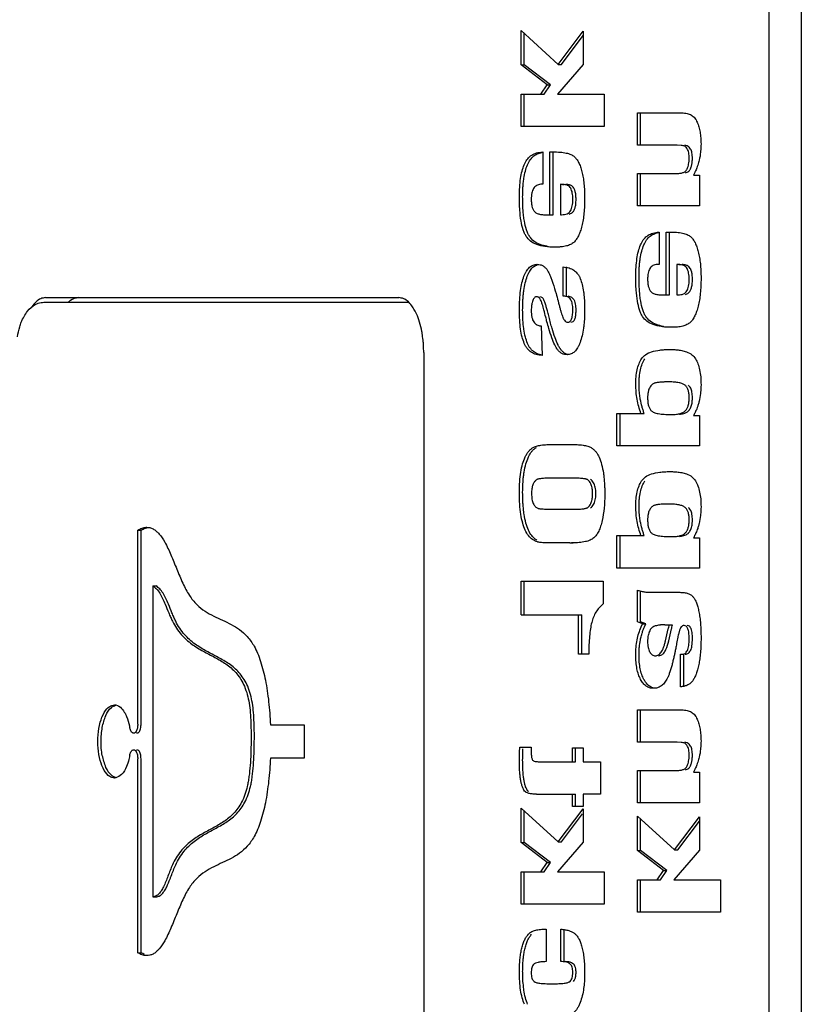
# Model space of a CAD drawing. Header units: millimetres. Extents: x 0 to 111311, y -48878 to -25280.
# Tile 222 of 244: x 106331.84 to 106336.11, y -28132.08 to -28126.7. Entities that reach past the tile are written whole.
import ezdxf

# ---------------------------------------------------------------- set-up
doc = ezdxf.new("R2010")
doc.units = ezdxf.units.MM

# ---------------------------------------------------------------- blocks, each defined once
blk = doc.blocks.new('A$C240905DC')
at = {"color": 7, "linetype": 'Continuous'}
for p, q in [((137.106, 1991.028), (137.106, 1431.028)), ((138.888, 1991.028), (138.888, 1431.028)), ((149.028, 1823.087), (149.028, 1821.274)), ((150.383, 1821.28), (149.028, 1823.087)), ((150.204, 1821.28), (149.028, 1822.849)), ((152.415, 1823.126), (150.383, 1821.28)), ((152.237, 1821.254), (152.237, 1822.964)), ((152.415, 1821.254), (152.415, 1823.126)), ((149.028, 1821.274), (150.43, 1819.651)), ((150.383, 1821.28), (150.204, 1821.28)), ((150.811, 1820.155), (152.237, 1821.254)), ((150.989, 1820.155), (152.415, 1821.254)), ((152.415, 1821.254), (152.237, 1821.254)), ((150.989, 1820.155), (150.811, 1820.155)), ((151.149, 1819.651), (150.811, 1820.155)), ((151.327, 1819.651), (150.989, 1820.155)), ((150.43, 1819.651), (147.875, 1819.651)), ((147.875, 1819.651), (147.875, 1817.877)), ((152.415, 1819.651), (151.149, 1819.651)), ((152.237, 1817.877), (152.237, 1819.651)), ((152.415, 1817.877), (152.415, 1819.651)), ((146.059, 1818.627), (143.629, 1818.627)), ((145.881, 1816.854), (145.881, 1818.627)), ((146.059, 1816.854), (146.059, 1818.627)), ((147.875, 1817.877), (152.415, 1817.877)), ((143.661, 1816.847), (143.884, 1816.854)), ((143.884, 1816.854), (146.059, 1816.854)), ((150.659, 1813.06), (150.659, 1816.496)), ((150.837, 1816.496), (150.674, 1816.496)), ((150.837, 1813.06), (150.837, 1816.496)), ((151.336, 1816.483), (151.218, 1816.496)), ((151.218, 1816.496), (151.218, 1814.723)), ((146.059, 1815.316), (143.902, 1815.316)), ((145.881, 1813.542), (145.881, 1815.316)), ((146.059, 1813.542), (146.059, 1815.316)), ((142.99, 1815.231), (142.672, 1815.231)), ((142.672, 1815.231), (142.672, 1813.542)), ((150.148, 1814.716), (150.077, 1814.716)), ((150.255, 1814.723), (150.255, 1813.06)), ((151.218, 1814.723), (151.336, 1814.723)), ((142.672, 1813.542), (146.059, 1813.542)), ((150.255, 1813.06), (150.204, 1813.06)), ((150.837, 1813.06), (150.659, 1813.06)), ((144.303, 1808.679), (144.303, 1812.115)), ((144.481, 1812.115), (144.318, 1812.115)), ((144.481, 1808.679), (144.481, 1812.115)), ((144.98, 1812.102), (144.862, 1812.115)), ((144.862, 1812.115), (144.862, 1810.342)), ((143.792, 1810.335), (143.721, 1810.335)), ((143.899, 1810.342), (143.899, 1808.679)), ((144.862, 1810.342), (144.98, 1810.342)), ((149.934, 1808.61), (149.934, 1810.207)), ((150.112, 1808.61), (150.112, 1810.207)), ((143.899, 1808.679), (143.848, 1808.679)), ((144.481, 1808.679), (144.303, 1808.679)), ((150.014, 1808.604), (150.112, 1808.61)), ((178.474, 1808.278), (158.548, 1808.278)), ((178.385, 1808.528), (159.09, 1808.528)), ((151.307, 1806.987), (151.262, 1805.371)), ((157.729, 1805.528), (157.729, 1763.028)), ((142.996, 1802.083), (142.672, 1802.083)), ((142.672, 1802.083), (142.672, 1800.42)), ((147.173, 1802.194), (145.685, 1802.194)), ((146.995, 1800.42), (146.995, 1802.194)), ((147.173, 1800.42), (147.173, 1802.194)), ((142.672, 1800.42), (147.173, 1800.42)), ((150.608, 1800.508), (149.753, 1800.508)), ((149.753, 1798.669), (150.608, 1798.669)), ((150.608, 1796.961), (149.753, 1796.961)), ((142.996, 1795.407), (142.672, 1795.407)), ((142.672, 1795.407), (142.672, 1793.745)), ((147.173, 1795.519), (145.685, 1795.519)), ((146.995, 1793.745), (146.995, 1795.519)), ((147.173, 1793.745), (147.173, 1795.519)), ((173.348, 1795.82), (173.169, 1795.82)), ((173.169, 1785.22), (173.169, 1795.82)), ((173.348, 1785.22), (173.348, 1795.82)), ((149.753, 1795.122), (149.575, 1795.122)), ((149.753, 1795.122), (150.608, 1795.128)), ((150.608, 1795.128), (151.137, 1795.135)), ((151.137, 1795.135), (151.223, 1795.135)), ((142.672, 1793.745), (147.173, 1793.745)), ((152.415, 1793.034), (147.931, 1793.034)), ((147.931, 1793.034), (147.931, 1791.791)), ((152.237, 1791.195), (152.237, 1793.034)), ((152.415, 1791.195), (152.415, 1793.034)), ((172.53, 1792.77), (172.352, 1792.77)), ((172.53, 1792.77), (172.53, 1775.77)), ((145.251, 1792.423), (143.742, 1792.423)), ((145.881, 1790.8), (145.881, 1792.487)), ((146.059, 1790.8), (146.059, 1792.541)), ((152.415, 1791.195), (149.096, 1791.195)), ((149.096, 1789.036), (149.096, 1791.195)), ((149.274, 1789.036), (149.274, 1791.195)), ((144.553, 1790.649), (144.137, 1790.649)), ((145.593, 1790.708), (145.881, 1790.8)), ((145.771, 1790.708), (145.593, 1790.708)), ((145.673, 1790.532), (145.593, 1790.708)), ((145.771, 1790.708), (146.059, 1790.8)), ((145.851, 1790.532), (145.771, 1790.708)), ((144.345, 1789.772), (144.193, 1790.42)), ((144.523, 1789.772), (144.371, 1790.42)), ((143.519, 1787.259), (143.519, 1789.033)), ((143.697, 1789.033), (143.632, 1789.033)), ((143.697, 1787.259), (143.697, 1789.033)), ((148.713, 1789.036), (149.274, 1789.036)), ((146.059, 1785.996), (143.629, 1785.996)), ((145.881, 1784.223), (145.881, 1785.996)), ((146.059, 1784.223), (146.059, 1785.996)), ((166.103, 1785.175), (164.268, 1785.175)), ((164.268, 1785.175), (164.268, 1783.366)), ((143.661, 1784.216), (143.884, 1784.223)), ((143.884, 1784.223), (146.059, 1784.223)), ((149.61, 1783.924), (149.028, 1783.924)), ((149.028, 1783.924), (149.028, 1783.165)), ((149.432, 1783.165), (149.432, 1783.924)), ((149.61, 1783.165), (149.61, 1783.924)), ((152.483, 1783.957), (151.853, 1783.957)), ((149.028, 1783.165), (148.08, 1783.165)), ((148.08, 1783.165), (148.08, 1781.392)), ((151.47, 1783.165), (149.432, 1783.165)), ((164.268, 1783.366), (166.103, 1783.366)), ((173.169, 1772.72), (173.169, 1783.32)), ((173.348, 1772.72), (173.348, 1783.32)), ((142.99, 1782.6), (142.672, 1782.6)), ((142.672, 1782.6), (142.672, 1780.911)), ((146.059, 1782.685), (143.902, 1782.685)), ((145.881, 1780.911), (145.881, 1782.685)), ((146.059, 1780.911), (146.059, 1782.685)), ((148.08, 1781.392), (149.028, 1781.392)), ((149.028, 1781.392), (149.028, 1780.724)), ((151.574, 1781.392), (149.432, 1781.392)), ((149.432, 1780.724), (149.432, 1781.392)), ((149.61, 1780.724), (149.61, 1781.392)), ((142.672, 1780.911), (146.059, 1780.911)), ((149.028, 1780.724), (149.61, 1780.724)), ((149.028, 1780.587), (149.028, 1778.774)), ((150.383, 1778.78), (149.028, 1780.587)), ((150.204, 1778.78), (149.057, 1780.309)), ((152.415, 1780.626), (150.383, 1778.78)), ((152.237, 1778.754), (152.237, 1780.464)), ((152.415, 1778.754), (152.415, 1780.626)), ((142.672, 1780.145), (142.672, 1778.333)), ((144.027, 1778.339), (142.672, 1780.145)), ((143.849, 1778.339), (142.672, 1779.908)), ((146.059, 1780.185), (144.027, 1778.339)), ((145.881, 1778.313), (145.881, 1780.023)), ((146.059, 1778.313), (146.059, 1780.185)), ((149.028, 1778.774), (150.43, 1777.151)), ((150.383, 1778.78), (150.204, 1778.78)), ((150.811, 1777.655), (152.237, 1778.754)), ((150.989, 1777.655), (152.415, 1778.754)), ((152.415, 1778.754), (152.237, 1778.754)), ((142.672, 1778.333), (144.074, 1776.71)), ((144.027, 1778.339), (143.849, 1778.339)), ((144.455, 1777.214), (145.881, 1778.313)), ((144.633, 1777.214), (146.059, 1778.313)), ((146.059, 1778.313), (145.881, 1778.313)), ((150.989, 1777.655), (150.811, 1777.655)), ((151.149, 1777.151), (150.811, 1777.655)), ((151.327, 1777.151), (150.989, 1777.655)), ((144.633, 1777.214), (144.455, 1777.214)), ((144.793, 1776.71), (144.455, 1777.214)), ((144.972, 1776.71), (144.633, 1777.214)), ((150.43, 1777.151), (147.875, 1777.151)), ((147.875, 1777.151), (147.875, 1775.377)), ((152.415, 1777.151), (151.149, 1777.151)), ((152.237, 1775.377), (152.237, 1777.151)), ((152.415, 1775.377), (152.415, 1777.151)), ((144.074, 1776.71), (141.519, 1776.71)), ((141.519, 1776.71), (141.519, 1774.936)), ((146.059, 1776.71), (144.793, 1776.71)), ((145.881, 1774.936), (145.881, 1776.71)), ((146.059, 1774.936), (146.059, 1776.71)), ((172.53, 1775.77), (172.352, 1775.77)), ((141.519, 1774.936), (146.059, 1774.936)), ((147.875, 1775.377), (152.415, 1775.377)), ((150.065, 1772.236), (150.065, 1774.009)), ((150.243, 1772.236), (150.243, 1774.009)), ((151.134, 1774.009), (151.048, 1774.009)), ((151.048, 1774.009), (151.048, 1772.236)), ((150.189, 1772.236), (150.243, 1772.236)), ((173.348, 1772.72), (173.169, 1772.72))]:
    blk.add_line(p, q, dxfattribs=at)
for points in [[(143.629, 1818.627), (143.343, 1818.595), (143.109, 1818.5), (142.926, 1818.342), (142.854, 1818.24), (142.795, 1818.122)], [(142.795, 1818.122), (142.702, 1817.86), (142.636, 1817.574), (142.596, 1817.265), (142.583, 1816.932)], [(142.583, 1816.932), (142.603, 1816.533)], [(142.603, 1816.533), (142.608, 1816.48), (142.685, 1816.047), (142.764, 1815.767)], [(143.052, 1816.14), (143.078, 1816.44), (143.15, 1816.649), (143.228, 1816.75)], [(143.228, 1816.75), (143.278, 1816.789), (143.406, 1816.838)], [(143.23, 1816.14), (143.237, 1816.306), (143.258, 1816.448), (143.292, 1816.569), (143.339, 1816.667), (143.4, 1816.744), (143.474, 1816.799), (143.561, 1816.834), (143.661, 1816.847)], [(143.406, 1816.838), (143.483, 1816.847)], [(150.674, 1816.496), (150.272, 1816.48), (149.945, 1816.433), (149.693, 1816.355), (149.595, 1816.305), (149.515, 1816.248)], [(152.067, 1815.788), (151.913, 1816.064), (151.711, 1816.273), (151.459, 1816.413), (151.214, 1816.477)], [(152.245, 1815.788), (152.091, 1816.064), (151.889, 1816.273), (151.637, 1816.413), (151.336, 1816.483)], [(143.054, 1816.069), (143.052, 1816.14)], [(143.117, 1815.684), (143.1, 1815.745), (143.064, 1815.934), (143.054, 1816.069)], [(143.34, 1815.564), (143.293, 1815.692), (143.259, 1815.83), (143.238, 1815.979), (143.23, 1816.14)], [(149.515, 1816.248), (149.383, 1816.103), (149.268, 1815.915), (149.169, 1815.683), (149.087, 1815.41)], [(142.764, 1815.767), (142.812, 1815.631), (142.905, 1815.405)], [(142.905, 1815.405), (142.925, 1815.362)], [(142.925, 1815.362), (142.99, 1815.231)], [(143.162, 1815.564), (143.117, 1815.684)], [(143.187, 1815.518), (143.162, 1815.564)], [(143.437, 1815.349), (143.258, 1815.437), (143.187, 1815.518)], [(143.902, 1815.316), (143.795, 1815.319), (143.698, 1815.331), (143.537, 1815.376), (143.417, 1815.454), (143.374, 1815.505), (143.34, 1815.564)], [(149.087, 1815.41), (149.023, 1815.099), (148.976, 1814.757), (148.948, 1814.383), (148.939, 1813.977)], [(152.291, 1814.794), (152.26, 1815.043), (152.179, 1815.448), (152.067, 1815.788)], [(152.504, 1814.042), (152.487, 1814.575), (152.438, 1815.043), (152.357, 1815.448), (152.245, 1815.788)], [(149.524, 1814.507), (149.614, 1814.614), (149.759, 1814.688), (149.97, 1814.716)], [(150.104, 1814.715), (150.148, 1814.716)], [(150.148, 1814.716), (150.186, 1814.717), (150.255, 1814.723)], [(151.336, 1814.723), (151.459, 1814.703), (151.564, 1814.66), (151.654, 1814.593), (151.727, 1814.502), (151.783, 1814.387), (151.824, 1814.248), (151.848, 1814.085), (151.854, 1814)], [(152.322, 1814.313), (152.309, 1814.575), (152.291, 1814.794)], [(149.408, 1813.898), (149.423, 1814.159), (149.462, 1814.356), (149.48, 1814.411)], [(149.48, 1814.411), (149.501, 1814.461)], [(149.501, 1814.461), (149.524, 1814.507)], [(149.586, 1813.898), (149.594, 1814.087), (149.615, 1814.251), (149.652, 1814.391), (149.702, 1814.507)], [(149.702, 1814.507), (149.774, 1814.597), (149.872, 1814.663), (149.996, 1814.703), (150.104, 1814.715)], [(152.326, 1814.042), (152.322, 1814.313)], [(148.939, 1813.977), (148.949, 1813.542), (148.978, 1813.142), (149.026, 1812.777), (149.093, 1812.445)], [(149.533, 1813.276), (149.465, 1813.437), (149.423, 1813.636), (149.408, 1813.898)], [(149.711, 1813.276), (149.657, 1813.396), (149.618, 1813.538), (149.594, 1813.705), (149.586, 1813.898)], [(151.856, 1813.898), (151.847, 1813.7), (151.839, 1813.637)], [(151.854, 1814), (151.856, 1813.898)], [(152.134, 1811.879), (152.221, 1812.042), (152.296, 1812.237), (152.412, 1812.716), (152.481, 1813.318), (152.498, 1813.665), (152.504, 1814.042)], [(152.275, 1813.008), (152.303, 1813.318), (152.32, 1813.659)], [(152.32, 1813.659), (152.32, 1813.665), (152.325, 1813.888)], [(152.325, 1813.888), (152.326, 1814.042)], [(149.791, 1813.089), (149.631, 1813.165), (149.533, 1813.276)], [(150.204, 1813.06), (150.036, 1813.074), (149.898, 1813.114), (149.789, 1813.182), (149.711, 1813.276)], [(151.702, 1813.263), (151.599, 1813.17), (151.448, 1813.105), (151.248, 1813.066), (151.001, 1813.054)], [(151.734, 1813.313), (151.702, 1813.263)], [(151.839, 1813.637), (151.818, 1813.529), (151.77, 1813.384), (151.734, 1813.313)], [(151.001, 1813.054), (150.929, 1813.055), (150.837, 1813.06)], [(151.956, 1811.879), (152.043, 1812.042), (152.118, 1812.237), (152.234, 1812.716), (152.275, 1813.008)], [(144.318, 1812.115), (143.916, 1812.1), (143.589, 1812.052), (143.337, 1811.975), (143.239, 1811.924), (143.159, 1811.867)], [(145.711, 1811.407), (145.557, 1811.683), (145.355, 1811.892), (145.103, 1812.032), (144.858, 1812.096)], [(145.889, 1811.407), (145.736, 1811.683), (145.533, 1811.892), (145.281, 1812.032), (144.98, 1812.102)], [(149.093, 1812.445), (149.178, 1812.153), (149.28, 1811.906), (149.398, 1811.705), (149.533, 1811.55)], [(143.159, 1811.867), (143.027, 1811.722), (142.912, 1811.534), (142.813, 1811.303), (142.731, 1811.029)], [(149.533, 1811.55), (149.706, 1811.434), (149.934, 1811.352), (150.218, 1811.303), (150.426, 1811.289)], [(150.558, 1811.287), (150.846, 1811.296), (151.108, 1811.324), (151.554, 1811.434), (151.896, 1811.619), (152.134, 1811.879)], [(150.996, 1811.334), (151.376, 1811.434), (151.718, 1811.619), (151.956, 1811.879)], [(142.731, 1811.029), (142.667, 1810.719), (142.62, 1810.376), (142.592, 1810.002), (142.583, 1809.596)], [(145.935, 1810.413), (145.904, 1810.662), (145.823, 1811.067), (145.711, 1811.407)], [(146.148, 1809.661), (146.132, 1810.194), (146.082, 1810.662), (146.001, 1811.067), (145.889, 1811.407)], [(150.426, 1811.289), (150.558, 1811.287)], [(145.966, 1809.932), (145.953, 1810.194), (145.935, 1810.413)], [(143.052, 1809.517), (143.067, 1809.779), (143.106, 1809.975), (143.124, 1810.03)], [(143.124, 1810.03), (143.145, 1810.08)], [(143.145, 1810.08), (143.168, 1810.126)], [(143.168, 1810.126), (143.258, 1810.233), (143.403, 1810.307), (143.614, 1810.335)], [(143.23, 1809.517), (143.238, 1809.706), (143.259, 1809.871), (143.296, 1810.01), (143.346, 1810.126)], [(143.346, 1810.126), (143.418, 1810.217), (143.516, 1810.282), (143.641, 1810.322), (143.748, 1810.334)], [(143.748, 1810.334), (143.792, 1810.335)], [(143.792, 1810.335), (143.83, 1810.336), (143.899, 1810.342)], [(144.98, 1810.342), (145.103, 1810.322), (145.208, 1810.279), (145.298, 1810.212), (145.371, 1810.121), (145.428, 1810.006), (145.468, 1809.867), (145.492, 1809.704), (145.498, 1809.619)], [(145.97, 1809.661), (145.966, 1809.932)], [(149.489, 1809.993), (149.328, 1809.832), (149.246, 1809.711), (149.179, 1809.572)], [(150.112, 1810.207), (149.793, 1810.149), (149.532, 1810.025), (149.489, 1809.993)], [(150.962, 1810.003), (150.896, 1809.881), (150.825, 1809.725), (150.751, 1809.535), (150.672, 1809.311), (150.504, 1808.76), (150.393, 1808.35)], [(151.012, 1810.076), (150.962, 1810.003)], [(151.529, 1810.351), (151.362, 1810.329), (151.211, 1810.263), (151.078, 1810.154), (151.012, 1810.076)], [(151.961, 1809.939), (151.937, 1809.98), (151.769, 1810.186), (151.574, 1810.309), (151.466, 1810.341), (151.464, 1810.341)], [(152.254, 1809.695), (152.188, 1809.848), (152.115, 1809.98), (151.948, 1810.186), (151.752, 1810.309), (151.644, 1810.341), (151.529, 1810.351)], [(152.075, 1809.695), (152.01, 1809.848), (151.961, 1809.939)], [(142.583, 1809.596), (142.593, 1809.161), (142.622, 1808.761), (142.671, 1808.396), (142.737, 1808.064)], [(143.177, 1808.895), (143.109, 1809.056), (143.067, 1809.255), (143.052, 1809.517)], [(143.355, 1808.895), (143.301, 1809.015), (143.262, 1809.157), (143.238, 1809.324), (143.23, 1809.517)], [(145.5, 1809.517), (145.491, 1809.32), (145.483, 1809.257)], [(145.498, 1809.619), (145.5, 1809.517)], [(145.778, 1807.498), (145.865, 1807.662), (145.941, 1807.856), (146.056, 1808.335), (146.125, 1808.937), (146.142, 1809.284), (146.148, 1809.661)], [(145.964, 1809.278), (145.964, 1809.284), (145.969, 1809.507)], [(145.969, 1809.507), (145.97, 1809.661)], [(149.179, 1809.572), (149.074, 1809.245), (148.999, 1808.851), (148.985, 1808.744)], [(152.268, 1808.874), (152.262, 1808.916), (152.184, 1809.339), (152.075, 1809.695)], [(152.504, 1807.871), (152.488, 1808.426), (152.44, 1808.916), (152.362, 1809.339), (152.254, 1809.695)], [(143.436, 1808.708), (143.276, 1808.784), (143.177, 1808.895)], [(143.848, 1808.679), (143.68, 1808.693), (143.542, 1808.733), (143.433, 1808.801), (143.355, 1808.895)], [(145.346, 1808.882), (145.243, 1808.789), (145.092, 1808.724), (144.893, 1808.685), (144.645, 1808.673)], [(145.378, 1808.932), (145.346, 1808.882)], [(145.483, 1809.257), (145.462, 1809.148), (145.414, 1809.003), (145.378, 1808.932)], [(145.919, 1808.627), (145.947, 1808.937), (145.964, 1809.278)], [(152.292, 1808.656), (152.268, 1808.874)], [(144.645, 1808.673), (144.573, 1808.674), (144.481, 1808.679)], [(145.6, 1807.498), (145.687, 1807.662), (145.762, 1807.856), (145.878, 1808.335), (145.919, 1808.627)], [(148.985, 1808.744), (148.954, 1808.393), (148.939, 1807.871)], [(149.408, 1807.864), (149.434, 1808.179), (149.476, 1808.331)], [(149.476, 1808.331), (149.506, 1808.394), (149.633, 1808.539)], [(149.586, 1807.864), (149.593, 1808.036), (149.613, 1808.184), (149.647, 1808.309), (149.693, 1808.411), (149.754, 1808.491), (149.827, 1808.549), (149.914, 1808.586), (150.014, 1808.604)], [(149.633, 1808.539), (149.836, 1808.604)], [(150.373, 1808.272), (150.321, 1808.072)], [(150.393, 1808.35), (150.373, 1808.272)], [(151.076, 1808.17), (151.171, 1808.408), (151.271, 1808.536), (151.381, 1808.577)], [(151.255, 1808.17), (151.286, 1808.265), (151.32, 1808.347), (151.392, 1808.475), (151.472, 1808.552), (151.559, 1808.577)], [(151.559, 1808.577), (151.624, 1808.564), (151.682, 1808.524), (151.728, 1808.466)], [(151.728, 1808.466), (151.732, 1808.458), (151.757, 1808.41)], [(151.757, 1808.41), (151.775, 1808.367)], [(151.775, 1808.367), (151.811, 1808.253), (151.831, 1808.158)], [(152.322, 1808.154), (152.31, 1808.426), (152.292, 1808.656)], [(158.334, 1808.023), (158.547, 1808.279)], [(158.547, 1808.279), (158.569, 1808.3), (158.825, 1808.471), (159.09, 1808.528)], [(176.603, 1808.528), (177.024, 1808.381), (177.148, 1808.28)], [(178.385, 1808.528), (178.651, 1808.471), (178.906, 1808.3)], [(178.634, 1808.264), (178.474, 1808.278)], [(178.792, 1808.224), (178.634, 1808.264)], [(178.906, 1808.3), (179.138, 1808.028)], [(142.737, 1808.064), (142.822, 1807.772), (142.924, 1807.525), (143.042, 1807.324), (143.177, 1807.169)], [(148.939, 1807.871), (148.951, 1807.393)], [(149.41, 1807.746), (149.408, 1807.864)], [(149.687, 1807.183), (149.562, 1807.229), (149.48, 1807.349), (149.428, 1807.549), (149.41, 1807.746)], [(149.866, 1807.183), (149.801, 1807.194), (149.744, 1807.225), (149.657, 1807.352), (149.626, 1807.447), (149.604, 1807.564), (149.591, 1807.703), (149.586, 1807.864)], [(150.321, 1808.072), (150.27, 1807.88), (150.222, 1807.713), (150.176, 1807.57), (150.131, 1807.45)], [(150.887, 1807.462), (150.957, 1807.74), (151.02, 1807.975), (151.076, 1808.17)], [(151.065, 1807.462), (151.166, 1807.857), (151.255, 1808.17)], [(151.831, 1808.158), (151.836, 1808.127), (151.851, 1807.989), (151.852, 1807.974)], [(151.852, 1807.974), (151.856, 1807.838)], [(151.856, 1807.838), (151.853, 1807.717)], [(152.237, 1806.025), (152.354, 1806.376), (152.437, 1806.801), (152.487, 1807.299), (152.504, 1807.871)], [(152.264, 1806.84), (152.309, 1807.299), (152.326, 1807.871)], [(152.326, 1807.871), (152.322, 1808.154)], [(157.801, 1806.493), (157.832, 1806.676), (157.958, 1807.195), (158.127, 1807.65), (158.192, 1807.784)], [(158.192, 1807.784), (158.334, 1808.023)], [(179.371, 1807.795), (178.947, 1808.158), (178.792, 1808.224)], [(179.798, 1806.938), (179.711, 1807.186), (179.371, 1807.795)], [(144.202, 1806.906), (144.49, 1806.915), (144.752, 1806.943), (145.198, 1807.054), (145.54, 1807.238), (145.778, 1807.498)], [(144.64, 1806.953), (145.02, 1807.054), (145.362, 1807.238), (145.6, 1807.498)], [(148.951, 1807.393), (148.954, 1807.332), (148.988, 1806.956)], [(150.106, 1807.393), (150.074, 1807.332), (150.011, 1807.249), (149.942, 1807.2), (149.866, 1807.183)], [(150.131, 1807.45), (150.106, 1807.393)], [(150.416, 1805.684), (150.494, 1805.802), (150.573, 1805.949), (150.733, 1806.334), (150.897, 1806.838), (150.998, 1807.204)], [(150.803, 1807.141), (150.887, 1807.462)], [(150.998, 1807.204), (151.065, 1807.462)], [(151.81, 1807.413), (151.78, 1807.318), (151.72, 1807.199), (151.642, 1807.106), (151.587, 1807.063)], [(151.853, 1807.717), (151.848, 1807.638), (151.822, 1807.465), (151.81, 1807.413)], [(143.177, 1807.169), (143.35, 1807.053), (143.578, 1806.971), (143.862, 1806.922), (144.07, 1806.909)], [(144.07, 1806.909), (144.202, 1806.906)], [(148.988, 1806.956), (149.001, 1806.853), (149.079, 1806.433), (149.188, 1806.071)], [(150.362, 1805.884), (150.394, 1805.949), (150.555, 1806.334), (150.718, 1806.838), (150.803, 1807.141)], [(151.367, 1806.99), (151.307, 1806.987)], [(151.587, 1807.063), (151.548, 1807.04), (151.436, 1807), (151.367, 1806.99)], [(152.058, 1806.025), (152.175, 1806.376), (152.259, 1806.801), (152.264, 1806.84)], [(179.925, 1806.391), (179.798, 1806.938)], [(157.74, 1805.921), (157.755, 1806.113), (157.801, 1806.493)], [(143.635, 1805.639), (143.379, 1805.568), (143.08, 1805.409), (142.881, 1805.188)], [(144.276, 1805.695), (144.015, 1805.687), (143.778, 1805.663), (143.635, 1805.639)], [(145.83, 1805.191), (145.615, 1805.411), (145.284, 1805.568), (144.838, 1805.663), (144.572, 1805.687), (144.276, 1805.695)], [(149.188, 1806.071), (149.246, 1805.932)], [(149.246, 1805.932), (149.254, 1805.915), (149.326, 1805.78), (149.489, 1805.573), (149.678, 1805.451), (149.782, 1805.42), (149.792, 1805.418)], [(149.806, 1805.416), (149.867, 1805.427), (150.005, 1805.478), (150.128, 1805.564), (150.195, 1805.631)], [(149.892, 1805.41), (150.045, 1805.427), (150.183, 1805.478), (150.306, 1805.564), (150.416, 1805.684)], [(150.195, 1805.631), (150.237, 1805.684)], [(150.237, 1805.684), (150.297, 1805.772)], [(150.297, 1805.772), (150.316, 1805.802), (150.362, 1805.884)], [(151.262, 1805.371), (151.432, 1805.385), (151.589, 1805.419), (151.86, 1805.546), (152.076, 1805.748), (152.163, 1805.877), (152.237, 1806.025)], [(151.263, 1805.387), (151.41, 1805.419), (151.681, 1805.546), (151.772, 1805.616)], [(151.772, 1805.616), (151.897, 1805.748), (151.985, 1805.877), (152.058, 1806.025)], [(157.729, 1805.528), (157.74, 1805.921)], [(142.881, 1805.188), (142.751, 1804.91), (142.658, 1804.581), (142.602, 1804.199), (142.583, 1803.765)], [(145.966, 1803.983), (145.95, 1804.205), (145.891, 1804.583), (145.792, 1804.911), (145.652, 1805.191)], [(146.148, 1803.778), (146.129, 1804.205), (146.069, 1804.583), (145.97, 1804.911), (145.83, 1805.191)], [(149.792, 1805.418), (149.892, 1805.41)], [(145.97, 1803.778), (145.966, 1803.983)], [(142.583, 1803.765), (142.603, 1803.353)], [(143.052, 1803.064), (143.077, 1803.36), (143.149, 1803.579), (143.226, 1803.692)], [(143.226, 1803.692), (143.275, 1803.738)], [(143.23, 1803.064), (143.244, 1803.291), (143.286, 1803.48), (143.356, 1803.629), (143.453, 1803.738)], [(143.453, 1803.738), (143.591, 1803.817), (143.783, 1803.874), (144.028, 1803.91), (144.327, 1803.922)], [(144.327, 1803.922), (144.57, 1803.918)], [(144.57, 1803.918), (144.643, 1803.916), (144.892, 1803.897), (145.074, 1803.867), (145.14, 1803.847), (145.189, 1803.824)], [(145.189, 1803.824), (145.331, 1803.701), (145.426, 1803.529)], [(145.426, 1803.529), (145.459, 1803.421), (145.478, 1803.332)], [(145.863, 1802.194), (146.077, 1802.971), (146.148, 1803.778)], [(145.942, 1803.267), (145.958, 1803.439)], [(145.958, 1803.439), (145.967, 1803.609)], [(145.967, 1803.609), (145.97, 1803.778)], [(142.603, 1803.353), (142.609, 1803.298), (142.687, 1802.862), (142.709, 1802.776)], [(143.055, 1802.955), (143.052, 1803.064)], [(143.138, 1802.535), (143.075, 1802.762), (143.055, 1802.955)], [(143.424, 1802.359), (143.34, 1802.483), (143.279, 1802.642), (143.243, 1802.836), (143.23, 1803.064)], [(145.5, 1803.038), (145.488, 1802.811), (145.449, 1802.62), (145.385, 1802.465), (145.338, 1802.393)], [(145.478, 1803.332), (145.482, 1803.303), (145.496, 1803.176), (145.5, 1803.102)], [(145.5, 1803.102), (145.5, 1803.038)], [(145.806, 1802.567), (145.899, 1802.971), (145.942, 1803.267)], [(142.709, 1802.776), (142.765, 1802.594)], [(142.765, 1802.594), (142.816, 1802.457), (142.908, 1802.248)], [(143.246, 1802.359), (143.138, 1802.535)], [(143.26, 1802.344), (143.246, 1802.359)], [(143.76, 1802.154), (143.651, 1802.17), (143.401, 1802.246), (143.26, 1802.344)], [(144.196, 1802.142), (143.931, 1802.155), (143.714, 1802.196), (143.545, 1802.264), (143.424, 1802.359)], [(145.295, 1802.344), (145.233, 1802.296), (145.15, 1802.255), (145.044, 1802.22), (144.917, 1802.191), (144.599, 1802.154), (144.408, 1802.145), (144.196, 1802.142)], [(145.338, 1802.393), (145.295, 1802.344)], [(145.685, 1802.194), (145.75, 1802.382)], [(145.75, 1802.382), (145.806, 1802.567)], [(142.908, 1802.248), (142.935, 1802.195)], [(142.935, 1802.195), (142.996, 1802.083)], [(148.588, 1800.331), (148.454, 1800.233), (148.336, 1800.114), (148.234, 1799.972), (148.149, 1799.807)], [(149.753, 1800.508), (149.351, 1800.497), (149.022, 1800.464), (148.768, 1800.409), (148.669, 1800.373), (148.588, 1800.331)], [(151.749, 1800.342), (151.672, 1800.38), (151.576, 1800.413), (151.328, 1800.465), (151.006, 1800.497), (150.608, 1800.508)], [(152.01, 1799.82), (151.921, 1799.986), (151.819, 1800.129), (151.702, 1800.248), (151.571, 1800.342)], [(152.189, 1799.82), (152.1, 1799.986), (151.997, 1800.129), (151.88, 1800.248), (151.749, 1800.342)], [(148.149, 1799.807), (148.014, 1799.414), (147.917, 1798.94), (147.9, 1798.819)], [(152.255, 1798.945), (152.247, 1798.991), (152.149, 1799.441), (152.01, 1799.82)], [(152.504, 1797.877), (152.484, 1798.47), (152.426, 1798.991), (152.327, 1799.441), (152.189, 1799.82)], [(143.635, 1798.964), (143.379, 1798.893), (143.08, 1798.734), (142.881, 1798.512)], [(144.276, 1799.02), (144.015, 1799.012), (143.778, 1798.988), (143.635, 1798.964)], [(145.83, 1798.515), (145.615, 1798.735), (145.284, 1798.893), (144.838, 1798.988), (144.572, 1799.012), (144.276, 1799.02)], [(147.9, 1798.819), (147.859, 1798.386), (147.854, 1798.313)], [(148.401, 1798.303), (148.452, 1798.414), (148.522, 1798.508), (148.612, 1798.581)], [(148.579, 1798.303), (148.619, 1798.393), (148.668, 1798.47), (148.725, 1798.532), (148.79, 1798.581)], [(148.79, 1798.581), (148.836, 1798.601), (148.902, 1798.618), (148.99, 1798.633), (149.1, 1798.646), (149.383, 1798.663), (149.753, 1798.669)], [(150.608, 1798.669), (150.97, 1798.663), (151.248, 1798.646), (151.356, 1798.633), (151.442, 1798.618), (151.508, 1798.601), (151.553, 1798.582)], [(151.553, 1798.582), (151.62, 1798.533), (151.678, 1798.47), (151.727, 1798.393), (151.767, 1798.303)], [(152.285, 1798.715), (152.255, 1798.945)], [(152.326, 1797.877), (152.306, 1798.47), (152.285, 1798.715)], [(142.881, 1798.512), (142.751, 1798.234), (142.658, 1797.905), (142.602, 1797.524), (142.583, 1797.089)], [(145.966, 1797.308), (145.95, 1797.529), (145.891, 1797.907), (145.792, 1798.236), (145.652, 1798.515)], [(146.148, 1797.102), (146.129, 1797.529), (146.069, 1797.907), (145.97, 1798.236), (145.83, 1798.515)], [(147.843, 1798.04), (147.839, 1797.753)], [(147.854, 1798.313), (147.843, 1798.04)], [(148.327, 1797.812), (148.336, 1798.001), (148.361, 1798.162), (148.401, 1798.303)], [(148.505, 1797.812), (148.51, 1797.953), (148.524, 1798.082), (148.547, 1798.198), (148.579, 1798.303)], [(151.767, 1798.303), (151.798, 1798.198), (151.821, 1798.082), (151.834, 1797.956), (151.838, 1797.818)], [(147.839, 1797.753), (147.876, 1797.021), (147.984, 1796.339)], [(148.401, 1797.327), (148.36, 1797.469), (148.336, 1797.626), (148.327, 1797.812)], [(148.579, 1797.327), (148.547, 1797.431), (148.524, 1797.545), (148.51, 1797.672), (148.505, 1797.812)], [(151.493, 1795.169), (151.524, 1795.178), (151.785, 1795.306), (152.005, 1795.519), (152.185, 1795.819), (152.324, 1796.204), (152.424, 1796.676), (152.484, 1797.233), (152.504, 1797.877)], [(151.838, 1797.818), (151.833, 1797.655), (151.816, 1797.51), (151.787, 1797.383), (151.746, 1797.275)], [(152.319, 1797.486), (152.326, 1797.877)], [(142.583, 1797.089), (142.603, 1796.677)], [(143.052, 1796.389), (143.077, 1796.685), (143.149, 1796.903), (143.226, 1797.017)], [(143.226, 1797.017), (143.275, 1797.063)], [(143.23, 1796.389), (143.244, 1796.616), (143.286, 1796.804), (143.356, 1796.954), (143.453, 1797.063)], [(143.453, 1797.063), (143.591, 1797.141), (143.783, 1797.199), (144.028, 1797.234), (144.327, 1797.246)], [(144.327, 1797.246), (144.57, 1797.243)], [(144.57, 1797.243), (144.643, 1797.24), (144.892, 1797.222), (145.074, 1797.191), (145.14, 1797.172), (145.189, 1797.149)], [(145.189, 1797.149), (145.331, 1797.026), (145.426, 1796.854)], [(145.863, 1795.519), (146.077, 1796.296), (146.148, 1797.102)], [(145.97, 1797.102), (145.966, 1797.308)], [(145.967, 1796.933), (145.97, 1797.102)], [(148.612, 1797.044), (148.522, 1797.118), (148.453, 1797.214), (148.401, 1797.327)], [(148.79, 1797.044), (148.725, 1797.093), (148.668, 1797.157), (148.619, 1797.236), (148.579, 1797.327)], [(149.753, 1796.961), (149.385, 1796.966), (149.102, 1796.981), (148.992, 1796.993), (148.904, 1797.007), (148.836, 1797.024), (148.79, 1797.044)], [(151.497, 1797.019), (151.45, 1797.006), (151.384, 1796.994), (151.199, 1796.976), (150.94, 1796.965), (150.608, 1796.961)], [(151.746, 1797.275), (151.696, 1797.185), (151.637, 1797.113), (151.571, 1797.058), (151.497, 1797.019)], [(152.266, 1796.817), (152.306, 1797.233), (152.307, 1797.243)], [(152.307, 1797.243), (152.319, 1797.486)], [(142.603, 1796.677), (142.609, 1796.623), (142.687, 1796.187), (142.709, 1796.1)], [(145.426, 1796.854), (145.459, 1796.746), (145.478, 1796.657)], [(145.478, 1796.657), (145.482, 1796.628), (145.496, 1796.5), (145.5, 1796.426)], [(145.5, 1796.426), (145.5, 1796.363)], [(145.806, 1795.892), (145.899, 1796.296), (145.942, 1796.592)], [(145.942, 1796.592), (145.958, 1796.763)], [(145.958, 1796.763), (145.967, 1796.933)], [(151.672, 1795.357), (151.826, 1795.519), (152.006, 1795.819), (152.146, 1796.204), (152.246, 1796.676), (152.266, 1796.817)], [(142.709, 1796.1), (142.765, 1795.919)], [(142.765, 1795.919), (142.816, 1795.781), (142.908, 1795.572)], [(143.055, 1796.28), (143.052, 1796.389)], [(143.138, 1795.859), (143.075, 1796.087), (143.055, 1796.28)], [(143.424, 1795.683), (143.34, 1795.808), (143.279, 1795.967), (143.243, 1796.161), (143.23, 1796.389)], [(145.5, 1796.363), (145.488, 1796.136), (145.449, 1795.945), (145.385, 1795.789), (145.338, 1795.717)], [(145.75, 1795.707), (145.806, 1795.892)], [(147.984, 1796.339), (148.067, 1796.03), (148.171, 1795.77), (148.297, 1795.559), (148.442, 1795.397)], [(172.854, 1795.976), (172.698, 1795.958), (172.512, 1795.887), (172.339, 1795.767), (172.271, 1795.704)], [(173.169, 1795.82), (172.936, 1795.93), (172.785, 1795.968)], [(173.348, 1795.82), (173.114, 1795.93), (172.899, 1795.974), (172.854, 1795.976)], [(142.908, 1795.572), (142.935, 1795.519)], [(142.935, 1795.519), (142.996, 1795.407)], [(143.246, 1795.683), (143.138, 1795.859)], [(143.26, 1795.668), (143.246, 1795.683)], [(143.76, 1795.479), (143.651, 1795.494), (143.401, 1795.571), (143.26, 1795.668)], [(144.196, 1795.466), (143.931, 1795.48), (143.714, 1795.52), (143.545, 1795.588), (143.424, 1795.683)], [(145.295, 1795.669), (145.233, 1795.621), (145.15, 1795.579), (145.044, 1795.544), (144.917, 1795.516), (144.599, 1795.479), (144.408, 1795.469), (144.196, 1795.466)], [(145.338, 1795.717), (145.295, 1795.669)], [(145.685, 1795.519), (145.75, 1795.707)], [(148.442, 1795.397), (148.635, 1795.277), (148.901, 1795.191), (149.24, 1795.139), (149.575, 1795.123)], [(151.544, 1795.265), (151.606, 1795.306), (151.672, 1795.357)], [(172.271, 1795.704), (172.177, 1795.604), (171.88, 1795.168), (171.54, 1794.471), (171.219, 1793.692), (170.89, 1792.923), (170.715, 1792.57), (170.529, 1792.253), (170.122, 1791.752), (169.675, 1791.391), (169.203, 1791.12), (168.721, 1790.894), (168.244, 1790.663), (167.787, 1790.381), (167.365, 1790.001), (166.994, 1789.474), (166.808, 1789.089), (166.644, 1788.647), (166.38, 1787.618), (166.2, 1786.443), (166.141, 1785.817), (166.103, 1785.175)], [(149.575, 1795.123), (149.652, 1795.122)], [(151.223, 1795.135), (151.379, 1795.146), (151.493, 1795.169)], [(172.53, 1792.77), (172.326, 1792.607), (172.15, 1792.375), (171.994, 1792.092), (171.852, 1791.774), (171.658, 1791.296), (171.559, 1791.061), (171.455, 1790.837), (170.97, 1790.111), (170.397, 1789.593), (169.775, 1789.204), (169.142, 1788.867), (168.537, 1788.505), (168.001, 1788.039), (167.572, 1787.392), (167.289, 1786.485), (167.219, 1785.988), (167.179, 1785.443), (167.162, 1784.865), (167.161, 1784.27), (167.176, 1783.603), (167.211, 1782.957), (167.274, 1782.352), (167.317, 1782.071), (167.371, 1781.807), (167.68, 1780.948), (168.119, 1780.335), (168.652, 1779.891), (169.242, 1779.539), (169.853, 1779.203), (170.45, 1778.807), (170.996, 1778.272), (171.456, 1777.523), (171.581, 1777.226), (171.7, 1776.916), (171.945, 1776.328), (172.066, 1776.113), (172.201, 1775.941), (172.354, 1775.823), (172.53, 1775.77)], [(171.67, 1791.767), (171.674, 1791.774), (171.816, 1792.092), (171.971, 1792.375), (172.148, 1792.607), (172.352, 1792.77)], [(143.014, 1792.173), (142.919, 1792.03), (142.835, 1791.846), (142.762, 1791.621), (142.699, 1791.356)], [(143.742, 1792.423), (143.499, 1792.407), (143.297, 1792.36), (143.136, 1792.282), (143.014, 1792.173)], [(145.441, 1792.428), (145.251, 1792.423)], [(146.059, 1792.541), (145.892, 1792.489), (145.702, 1792.452), (145.488, 1792.43), (145.441, 1792.428)], [(147.931, 1791.791), (148.146, 1791.58), (148.322, 1791.339), (148.458, 1791.07), (148.556, 1790.771)], [(171.584, 1776.753), (171.522, 1776.916), (171.403, 1777.226), (171.278, 1777.523), (170.818, 1778.272), (170.272, 1778.807), (169.675, 1779.203), (169.064, 1779.539), (168.474, 1779.891), (167.941, 1780.335), (167.502, 1780.948), (167.193, 1781.807), (167.139, 1782.071), (167.095, 1782.352), (167.033, 1782.957), (166.998, 1783.603), (166.983, 1784.27), (166.983, 1784.865), (167.001, 1785.443), (167.041, 1785.988), (167.111, 1786.485), (167.394, 1787.392), (167.823, 1788.039), (168.359, 1788.505), (168.963, 1788.867), (169.596, 1789.204), (170.219, 1789.593), (170.792, 1790.111), (171.277, 1790.837), (171.381, 1791.061), (171.48, 1791.296), (171.67, 1791.767)], [(142.699, 1791.356), (142.648, 1791.053), (142.612, 1790.713), (142.59, 1790.336), (142.583, 1789.923)], [(143.15, 1790.488), (143.209, 1790.563), (143.335, 1790.61)], [(143.23, 1789.89), (143.235, 1790.058), (143.248, 1790.204), (143.27, 1790.328), (143.301, 1790.429), (143.39, 1790.565), (143.513, 1790.61)], [(143.513, 1790.61), (143.593, 1790.589), (143.664, 1790.527), (143.724, 1790.423), (143.751, 1790.355), (143.754, 1790.346)], [(144.193, 1790.42), (144.171, 1790.515), (144.137, 1790.649)], [(144.371, 1790.42), (144.349, 1790.515), (144.315, 1790.649)], [(144.553, 1790.649), (144.611, 1790.649)], [(144.611, 1790.649), (144.708, 1790.645), (144.774, 1790.64)], [(144.774, 1790.64), (144.824, 1790.635)], [(144.824, 1790.635), (144.848, 1790.632), (145.081, 1790.581), (145.25, 1790.498), (145.327, 1790.423)], [(145.739, 1790.375), (145.673, 1790.532)], [(146.148, 1789), (146.13, 1789.42), (146.075, 1789.816), (145.982, 1790.187), (145.851, 1790.532)], [(148.556, 1790.771), (148.626, 1790.427), (148.674, 1790.023), (148.703, 1789.56), (148.713, 1789.036)], [(143.052, 1789.89), (143.073, 1790.224), (143.105, 1790.376)], [(143.105, 1790.376), (143.126, 1790.436), (143.15, 1790.488)], [(143.754, 1790.346), (143.775, 1790.277)], [(143.775, 1790.277), (143.792, 1790.21)], [(143.792, 1790.21), (143.809, 1790.142)], [(143.809, 1790.142), (143.842, 1790)], [(143.842, 1790), (143.848, 1789.974), (143.917, 1789.622)], [(145.327, 1790.423), (145.355, 1790.381)], [(145.355, 1790.381), (145.413, 1790.256)], [(145.413, 1790.256), (145.419, 1790.241), (145.457, 1790.12)], [(145.457, 1790.12), (145.464, 1790.087), (145.491, 1789.917), (145.499, 1789.816)], [(145.843, 1790.053), (145.804, 1790.187), (145.739, 1790.375)], [(145.955, 1789.377), (145.952, 1789.42), (145.897, 1789.816), (145.843, 1790.053)], [(142.583, 1789.923), (142.591, 1789.505), (142.614, 1789.123), (142.652, 1788.778), (142.705, 1788.471)], [(143.186, 1789.184), (143.152, 1789.246), (143.08, 1789.495), (143.052, 1789.89)], [(143.632, 1789.033), (143.538, 1789.046), (143.456, 1789.086), (143.387, 1789.152), (143.331, 1789.246), (143.287, 1789.366), (143.256, 1789.513), (143.237, 1789.688), (143.23, 1789.89)], [(143.917, 1789.622), (143.968, 1789.35)], [(144.617, 1789.099), (144.502, 1789.292), (144.345, 1789.772)], [(145.076, 1788.948), (144.907, 1788.999), (144.758, 1789.153), (144.692, 1789.269), (144.63, 1789.411), (144.574, 1789.579), (144.523, 1789.772)], [(145.5, 1789.733), (145.493, 1789.565), (145.471, 1789.414), (145.435, 1789.28), (145.409, 1789.213)], [(145.499, 1789.816), (145.5, 1789.733)], [(143.453, 1789.033), (143.269, 1789.092), (143.186, 1789.184)], [(143.968, 1789.35), (144.012, 1789.132)], [(144.012, 1789.132), (144.049, 1788.955), (144.073, 1788.844)], [(144.897, 1788.948), (144.681, 1789.035), (144.617, 1789.099)], [(145.385, 1789.164), (145.322, 1789.069), (145.25, 1789.002), (145.168, 1788.961), (145.076, 1788.948)], [(145.409, 1789.213), (145.385, 1789.164)], [(145.706, 1787.665), (145.821, 1787.933), (145.903, 1788.244), (145.953, 1788.6), (145.97, 1789)], [(145.884, 1787.665), (145.999, 1787.933), (146.082, 1788.244), (146.131, 1788.6), (146.148, 1789)], [(145.97, 1789), (145.955, 1789.377)], [(142.705, 1788.471), (142.772, 1788.194), (142.85, 1787.955), (142.938, 1787.753), (143.038, 1787.588)], [(144.073, 1788.844), (144.129, 1788.61)], [(144.129, 1788.61), (144.182, 1788.406), (144.316, 1787.978), (144.384, 1787.809), (144.451, 1787.671)], [(143.038, 1787.588), (143.159, 1787.456), (143.309, 1787.357), (143.489, 1787.291), (143.611, 1787.268)], [(144.451, 1787.671), (144.601, 1787.453), (144.773, 1787.298), (144.969, 1787.205), (145.076, 1787.182), (145.089, 1787.18)], [(145.083, 1787.178), (145.116, 1787.182), (145.216, 1787.205), (145.4, 1787.297), (145.563, 1787.45), (145.65, 1787.57)], [(145.188, 1787.174), (145.294, 1787.182), (145.394, 1787.205), (145.578, 1787.297), (145.742, 1787.45), (145.884, 1787.665)], [(145.65, 1787.57), (145.706, 1787.665)], [(143.611, 1787.268), (143.697, 1787.259)], [(145.089, 1787.18), (145.188, 1787.174)], [(174.624, 1786.268), (174.552, 1786.264), (174.232, 1786.074), (174.043, 1785.81)], [(175.088, 1782.855), (175.285, 1783.504), (175.354, 1784.27), (175.285, 1785.036), (175.088, 1785.686), (174.793, 1786.119), (174.562, 1786.252)], [(174.624, 1782.272), (174.881, 1782.352), (175.176, 1782.682), (175.398, 1783.224), (175.517, 1783.905), (175.517, 1784.635), (175.398, 1785.316), (175.176, 1785.858), (174.881, 1786.189), (174.624, 1786.268)], [(143.629, 1785.996), (143.343, 1785.964), (143.109, 1785.869), (142.926, 1785.711), (142.854, 1785.609), (142.795, 1785.491)], [(174.043, 1785.81), (173.964, 1785.643), (173.802, 1785.119)], [(142.795, 1785.491), (142.702, 1785.229), (142.636, 1784.943), (142.596, 1784.634), (142.583, 1784.301)], [(173.174, 1785.124), (173.169, 1785.22)], [(173.333, 1784.744), (173.294, 1784.774), (173.203, 1784.959), (173.174, 1785.124)], [(173.348, 1785.22), (173.371, 1784.999), (173.437, 1784.823), (173.531, 1784.73), (173.574, 1784.723)], [(173.802, 1785.119), (173.785, 1785.03)], [(173.397, 1784.722), (173.333, 1784.744)], [(173.574, 1784.723), (173.634, 1784.738), (173.725, 1784.845), (173.768, 1784.96)], [(173.768, 1784.96), (173.785, 1785.03)], [(142.583, 1784.301), (142.603, 1783.903)], [(143.052, 1783.509), (143.078, 1783.809), (143.15, 1784.018), (143.228, 1784.119)], [(143.228, 1784.119), (143.278, 1784.158), (143.406, 1784.208)], [(143.23, 1783.509), (143.237, 1783.675), (143.258, 1783.817), (143.292, 1783.938), (143.339, 1784.036), (143.4, 1784.113), (143.474, 1784.168), (143.561, 1784.203), (143.661, 1784.216)], [(143.406, 1784.208), (143.483, 1784.216)], [(142.603, 1783.903), (142.608, 1783.849), (142.685, 1783.416), (142.764, 1783.136)], [(143.054, 1783.438), (143.052, 1783.509)], [(143.34, 1782.933), (143.293, 1783.061), (143.259, 1783.199), (143.238, 1783.348), (143.23, 1783.509)], [(151.856, 1783.702), (151.853, 1783.562), (151.843, 1783.445), (151.825, 1783.352), (151.801, 1783.281)], [(151.853, 1783.957), (151.856, 1783.805), (151.856, 1783.702)], [(152.326, 1783.25), (152.32, 1783.584), (152.309, 1783.868)], [(152.504, 1783.25), (152.498, 1783.584), (152.483, 1783.957)], [(173.169, 1783.32), (173.203, 1783.582), (173.294, 1783.766), (173.397, 1783.819)], [(173.574, 1783.817), (173.531, 1783.811), (173.437, 1783.717), (173.371, 1783.542), (173.348, 1783.32)], [(173.634, 1783.803), (173.574, 1783.817)], [(173.668, 1783.779), (173.634, 1783.803)], [(173.785, 1783.51), (173.725, 1783.695), (173.668, 1783.779)], [(173.785, 1783.51), (173.802, 1783.422)], [(142.764, 1783.136), (142.812, 1783), (142.905, 1782.775)], [(143.117, 1783.053), (143.1, 1783.114), (143.064, 1783.303), (143.054, 1783.438)], [(143.162, 1782.933), (143.117, 1783.053)], [(151.801, 1783.281), (151.759, 1783.231), (151.691, 1783.194), (151.594, 1783.172), (151.47, 1783.165)], [(152.252, 1782.137), (152.283, 1782.355), (152.307, 1782.613), (152.321, 1782.912), (152.326, 1783.25)], [(152.43, 1782.137), (152.462, 1782.355), (152.485, 1782.613), (152.499, 1782.912), (152.504, 1783.25)], [(166.103, 1783.366), (166.141, 1782.724), (166.2, 1782.098), (166.38, 1780.922), (166.644, 1779.894), (166.808, 1779.451), (166.994, 1779.067), (167.365, 1778.54), (167.787, 1778.159), (168.244, 1777.877), (168.721, 1777.647), (169.203, 1777.42), (169.675, 1777.15), (170.122, 1776.788), (170.529, 1776.287), (170.715, 1775.97), (170.89, 1775.617), (171.219, 1774.848), (171.54, 1774.07), (171.88, 1773.372), (172.177, 1772.937), (172.243, 1772.864)], [(173.802, 1783.422), (173.834, 1783.285)], [(173.834, 1783.285), (173.964, 1782.897), (174.232, 1782.467), (174.552, 1782.277)], [(142.905, 1782.775), (142.925, 1782.732)], [(142.925, 1782.732), (142.99, 1782.6)], [(143.187, 1782.888), (143.162, 1782.933)], [(143.437, 1782.718), (143.258, 1782.806), (143.187, 1782.888)], [(143.902, 1782.685), (143.795, 1782.688), (143.698, 1782.7), (143.537, 1782.745), (143.417, 1782.823), (143.374, 1782.874), (143.34, 1782.933)], [(174.532, 1782.28), (174.793, 1782.422), (175.088, 1782.855)], [(152.044, 1781.562), (152.107, 1781.664), (152.163, 1781.793), (152.212, 1781.951), (152.252, 1782.137)], [(152.222, 1781.562), (152.285, 1781.664), (152.341, 1781.793), (152.39, 1781.951), (152.43, 1782.137)], [(174.552, 1782.277), (174.624, 1782.272)], [(151.574, 1781.392), (151.807, 1781.402), (151.993, 1781.432), (152.131, 1781.485), (152.222, 1781.562)], [(152.014, 1781.53), (152.044, 1781.562)], [(172.352, 1775.77), (172.176, 1775.823), (172.022, 1775.941), (171.888, 1776.113), (171.767, 1776.328), (171.584, 1776.753)], [(149.644, 1773.87), (149.638, 1773.868), (149.494, 1773.78)], [(150.243, 1774.009), (150.012, 1773.981), (149.811, 1773.934), (149.644, 1773.87)], [(152.02, 1773.728), (151.871, 1773.849), (151.673, 1773.937), (151.427, 1773.991), (151.134, 1774.009)], [(149.494, 1773.78), (149.372, 1773.66), (149.263, 1773.495), (149.168, 1773.284), (149.087, 1773.028)], [(152.209, 1772.915), (152.143, 1773.166), (152.059, 1773.386), (151.958, 1773.573), (151.842, 1773.728)], [(152.387, 1772.915), (152.321, 1773.166), (152.237, 1773.386), (152.137, 1773.573), (152.02, 1773.728)], [(149.087, 1773.028), (149.023, 1772.732), (148.976, 1772.405), (148.948, 1772.048), (148.939, 1771.66)], [(152.271, 1772.555), (152.259, 1772.64), (152.209, 1772.915)], [(152.504, 1771.693), (152.496, 1772.027), (152.474, 1772.344), (152.437, 1772.64), (152.387, 1772.915)], [(172.243, 1772.864), (172.339, 1772.773), (172.512, 1772.653), (172.686, 1772.585)], [(149.551, 1772.105), (149.657, 1772.173), (149.808, 1772.219), (150.011, 1772.236)], [(149.729, 1772.105), (149.811, 1772.161), (149.915, 1772.202), (150.041, 1772.227), (150.189, 1772.236)], [(151.048, 1772.236), (151.293, 1772.223), (151.487, 1772.196), (151.63, 1772.152), (151.683, 1772.124), (151.723, 1772.092)], [(152.319, 1772.002), (152.318, 1772.027), (152.296, 1772.344), (152.271, 1772.555)], [(172.686, 1772.585), (172.698, 1772.582), (172.854, 1772.565)], [(172.854, 1772.565), (172.899, 1772.566), (173.114, 1772.61), (173.348, 1772.72)], [(172.974, 1772.624), (173.169, 1772.72)], [(149.408, 1771.653), (149.424, 1771.848), (149.47, 1771.994), (149.519, 1772.072)], [(149.519, 1772.072), (149.551, 1772.105)], [(149.586, 1771.653), (149.595, 1771.803), (149.622, 1771.928), (149.667, 1772.029), (149.729, 1772.105)], [(151.723, 1772.092), (151.781, 1772.011), (151.823, 1771.906), (151.848, 1771.778), (151.856, 1771.627)], [(152.232, 1769.903), (152.352, 1770.263), (152.437, 1770.681), (152.487, 1771.158), (152.504, 1771.693)], [(152.326, 1771.693), (152.319, 1772.002)], [(152.325, 1771.618), (152.326, 1771.693)], [(148.939, 1771.66), (148.953, 1771.19)], [(148.953, 1771.19), (148.956, 1771.142), (148.996, 1770.765)], [(149.557, 1771.156), (149.473, 1771.274), (149.425, 1771.434), (149.408, 1771.653)], [(149.735, 1771.156), (149.67, 1771.238), (149.624, 1771.348), (149.596, 1771.486), (149.586, 1771.653)], [(150.718, 1771.025), (150.52, 1771.027), (150.343, 1771.033), (150.054, 1771.056), (149.942, 1771.074), (149.851, 1771.097), (149.782, 1771.124), (149.735, 1771.156)], [(151.708, 1771.152), (151.661, 1771.121), (151.591, 1771.095), (151.5, 1771.073), (151.387, 1771.056), (151.096, 1771.033), (150.918, 1771.027), (150.718, 1771.025)], [(151.739, 1771.183), (151.708, 1771.152)], [(151.856, 1771.627), (151.847, 1771.469), (151.82, 1771.337), (151.774, 1771.232), (151.739, 1771.183)], [(152.265, 1770.727), (152.309, 1771.158), (152.31, 1771.17)], [(152.31, 1771.17), (152.322, 1771.422)], [(152.322, 1771.422), (152.325, 1771.618)], [(148.996, 1770.765), (149.009, 1770.678), (149.097, 1770.269), (149.219, 1769.914)], [(152.054, 1769.903), (152.173, 1770.263), (152.258, 1770.681), (152.265, 1770.727)], [(149.219, 1769.914), (149.301, 1769.745), (149.394, 1769.603), (149.496, 1769.488), (149.607, 1769.399)]]:
    blk.add_spline(points, degree=3, dxfattribs=at)

msp = doc.modelspace()

# ---------------------------------------------------------------- block references
at = {"xscale": -0.1000000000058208, "yscale": 0.09999999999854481, "zscale": 0.1}
msp.add_blockref('A$C240905DC', (106349.8174, -28309.0724), dxfattribs=at)

doc.saveas('drawing.dxf')
